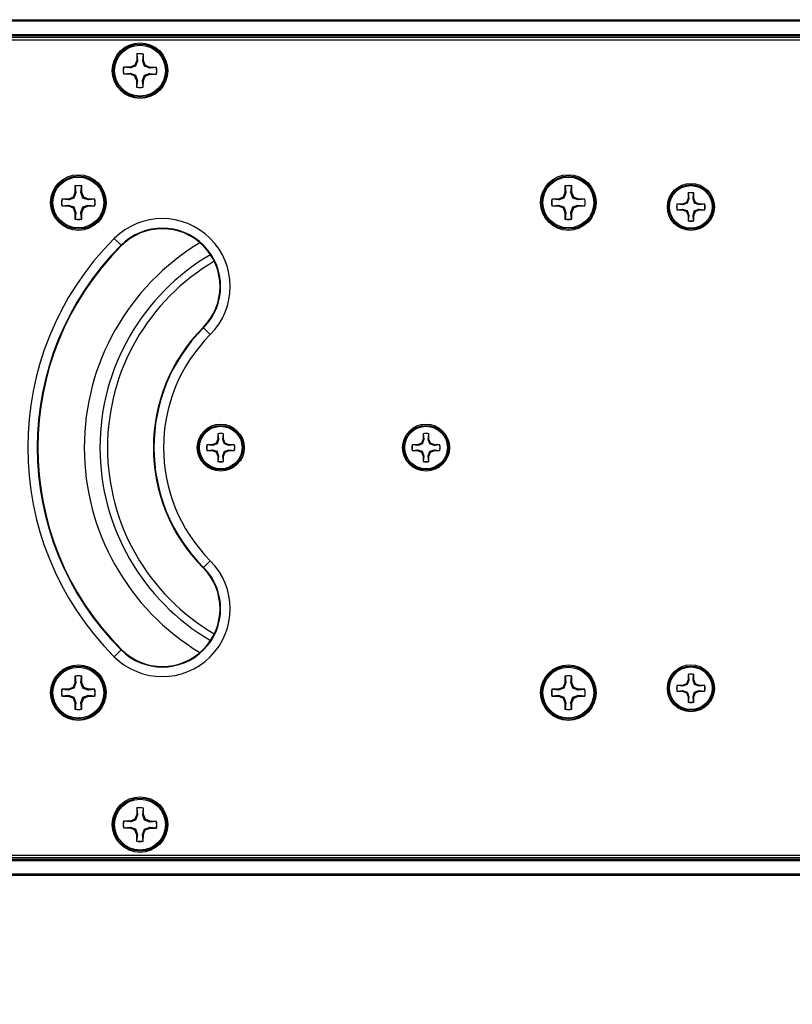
# Paper-space layout 'P3m-LR' of a CAD drawing. Header units: inches. Extents: x 0.3 to 33.8, y 0.2 to 21.7.
# Tile 7 of 57: x 5.325 to 5.799, y 9.239 to 9.843. Entities that reach past the tile are written whole.
import ezdxf

# ---------------------------------------------------------------- set-up
doc = ezdxf.new("R2010")
doc.units = ezdxf.units.IN
doc.header["$MEASUREMENT"] = 0
doc.layers.add('BORDERS', color=7, linetype='Continuous')
doc.styles.add('SLDTEXTSTYLE0', font='TXT', dxfattribs={"width": 0.75})
doc.dimstyles.new('SLDDIMSTYLE0', dxfattribs={"dimtxt": 0.137795, "dimasz": 0.14, "dimexe": 0, "dimexo": 0.0625, "dimgap": 0.034449, "dimtad": 1, "dimdec": 3, "dimlfac": 10, "dimrnd": 1e-09, "dimzin": 4, "dimdsep": 46, "dimtxsty": 'SLDTEXTSTYLE0', "dimblk1": 'CLOSED', "dimblk2": 'CLOSED', "dimsah": 1, "dimcen": 0.09, "dimadec": 0, "dimazin": 1, "dimtfac": 1, "dimtdec": 3, "dimtofl": 0, "dimtmove": 0, "dimatfit": 3, "dimldrblk": 'CLOSED', "dimfxl": 0, "dimfrac": 2, "dimtolj": 1, "dimtzin": 12, "dimarcsym": 0})

# ---------------------------------------------------------------- blocks, each defined once
blk = doc.blocks.new('_Closed')
at = {"color": 0, "linetype": 'ByBlock', "lineweight": -2}
for p, q in [((-1, 0.166667), (0, 0)), ((-1, 0.166667), (-1, -0.166667)), ((0, 0), (-1, -0.166667)), ((0, 0), (-1, 0))]:
    blk.add_line(p, q, dxfattribs=at)
blk = doc.blocks.new('_D_18')
at = {"layer": 'BORDERS'}
for p, q in [((5.97637, 9.29118), (5.97637, 8.63506)), ((4.36137, 9.28805), (4.36137, 8.63506)), ((5.01333, 9.09935), (4.97134, 9.09935)), ((4.97134, 9.09935), (4.97134, 8.8806)), ((5.31877, 9.09935), (5.36076, 9.09935)), ((5.36076, 9.09935), (5.36076, 8.8806)), ((4.97134, 8.8806), (5.01333, 8.8806)), ((5.36076, 8.8806), (5.31877, 8.8806)), ((4.36137, 8.67443), (5.97637, 8.67443))]:
    blk.add_line(p, q, dxfattribs=at)
at = {"layer": 'BORDERS', "xscale": 0.14, "yscale": 0.14, "rotation": 180.0000000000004}
blk.add_blockref('_Closed', (4.36137, 8.67443, 0.19404), dxfattribs=at)
at = {"layer": 'BORDERS', "xscale": 0.14, "yscale": 0.14}
blk.add_blockref('_Closed', (5.97637, 8.67443, 0.19404), dxfattribs=at)
at = {"layer": 'BORDERS', "char_height": 0.137795, "attachment_point": 1, "style": 'SLDTEXTSTYLE0'}
for s, insert in [('410', (5.01333, 9.05823)), ('16.150', (4.88606, 8.85206))]:
    blk.add_mtext(s, dxfattribs=dict(at, insert=insert))

psp = doc.layouts.new('P3m-LR')

# ---------------------------------------------------------------- linework, layer by layer
at = {"color": 7, "linetype": 'Continuous', "lineweight": 25}
for p, q in [((4.37137, 9.84305), (13.95137, 9.84305)), ((13.95137, 9.84205), (4.37137, 9.84205)), ((4.37137, 9.83405), (13.95137, 9.83405)), ((13.95137, 9.83305), (4.37137, 9.83305)), ((13.95137, 9.83205), (4.37137, 9.83205)), ((5.96994, 9.83055), (4.3778, 9.83055)), ((5.39688, 9.82201), (5.39684, 9.81795)), ((5.39696, 9.82186), (5.39688, 9.82201)), ((5.39696, 9.82186), (5.39732, 9.81785)), ((5.40052, 9.81782), (5.40096, 9.82183)), ((5.40096, 9.82183), (5.40104, 9.82197)), ((5.401, 9.81791), (5.40104, 9.82197)), ((5.39563, 9.81509), (5.39275, 9.81393)), ((5.39684, 9.81795), (5.39563, 9.81509)), ((5.39618, 9.81454), (5.39563, 9.81509)), ((5.39732, 9.81785), (5.39618, 9.81454)), ((5.39732, 9.81785), (5.39684, 9.81795)), ((5.40052, 9.81782), (5.401, 9.81791)), ((5.40217, 9.81504), (5.401, 9.81791)), ((5.40161, 9.81449), (5.40217, 9.81504)), ((5.40502, 9.81382), (5.40217, 9.81504)), ((5.3888, 9.80988), (5.38866, 9.80981)), ((5.38866, 9.80981), (5.39272, 9.80977)), ((5.39275, 9.81393), (5.3887, 9.81397)), ((5.38884, 9.81389), (5.3887, 9.81397)), ((5.3888, 9.80988), (5.39282, 9.81025)), ((5.39284, 9.81345), (5.38884, 9.81389)), ((5.39282, 9.81025), (5.39272, 9.80977)), ((5.39272, 9.80977), (5.39557, 9.80856)), ((5.39284, 9.81345), (5.39275, 9.81393)), ((5.39282, 9.81025), (5.39613, 9.80911)), ((5.39613, 9.80911), (5.39557, 9.80856)), ((5.40042, 9.80574), (5.40156, 9.80906)), ((5.40156, 9.80906), (5.40211, 9.8085)), ((5.40492, 9.81335), (5.40161, 9.81449)), ((5.40211, 9.8085), (5.40499, 9.80966)), ((5.4049, 9.81014), (5.40499, 9.80966)), ((5.4049, 9.81014), (5.4089, 9.80971)), ((5.40492, 9.81335), (5.40502, 9.81382)), ((5.40894, 9.81371), (5.40492, 9.81335)), ((5.40499, 9.80966), (5.40904, 9.80963)), ((5.40908, 9.81379), (5.40502, 9.81382)), ((5.4089, 9.80971), (5.40904, 9.80963)), ((5.40894, 9.81371), (5.40908, 9.81379)), ((5.39557, 9.80856), (5.39674, 9.80568)), ((5.39674, 9.80568), (5.3967, 9.80163)), ((5.39722, 9.80577), (5.39674, 9.80568)), ((5.39722, 9.80577), (5.39678, 9.80177)), ((5.40078, 9.80173), (5.40042, 9.80574)), ((5.40042, 9.80574), (5.4009, 9.80564)), ((5.40086, 9.80159), (5.4009, 9.80564)), ((5.4009, 9.80564), (5.40211, 9.8085)), ((5.39678, 9.80177), (5.3967, 9.80163)), ((5.40078, 9.80173), (5.40086, 9.80159)), ((5.35896, 9.73701), (5.35777, 9.73415)), ((5.35944, 9.73692), (5.35832, 9.73359)), ((5.35896, 9.74107), (5.35896, 9.73701)), ((5.35904, 9.74093), (5.35896, 9.74107)), ((5.35944, 9.73692), (5.35896, 9.73701)), ((5.35904, 9.74093), (5.35944, 9.73692)), ((5.36264, 9.73692), (5.36304, 9.74093)), ((5.36264, 9.73692), (5.36312, 9.73701)), ((5.36304, 9.74093), (5.36312, 9.74107)), ((5.36312, 9.73701), (5.36312, 9.74107)), ((5.36431, 9.73415), (5.36312, 9.73701)), ((5.65962, 9.73701), (5.65843, 9.73415)), ((5.6601, 9.73692), (5.65898, 9.73359)), ((5.65962, 9.74107), (5.65962, 9.73701)), ((5.6597, 9.74093), (5.65962, 9.74107)), ((5.6601, 9.73692), (5.65962, 9.73701)), ((5.6597, 9.74093), (5.6601, 9.73692)), ((5.6633, 9.73692), (5.6637, 9.74093)), ((5.6633, 9.73692), (5.66378, 9.73701)), ((5.6637, 9.74093), (5.66378, 9.74107)), ((5.66378, 9.73701), (5.66378, 9.74107)), ((5.66497, 9.73415), (5.66378, 9.73701)), ((5.73512, 9.73674), (5.73512, 9.73334)), ((5.73518, 9.73662), (5.73512, 9.73674)), ((5.73518, 9.73662), (5.73552, 9.73326)), ((5.73821, 9.73326), (5.73854, 9.73662)), ((5.73854, 9.73662), (5.73861, 9.73674)), ((5.73861, 9.73334), (5.73861, 9.73674)), ((5.35491, 9.73296), (5.35085, 9.73296)), ((5.35099, 9.73288), (5.35085, 9.73296)), ((5.355, 9.73248), (5.35099, 9.73288)), ((5.35777, 9.73415), (5.35491, 9.73296)), ((5.355, 9.73248), (5.35491, 9.73296)), ((5.35832, 9.73359), (5.35777, 9.73415)), ((5.36376, 9.73359), (5.36431, 9.73415)), ((5.36708, 9.73248), (5.36376, 9.73359)), ((5.36718, 9.73296), (5.36431, 9.73415)), ((5.36708, 9.73248), (5.36718, 9.73296)), ((5.37109, 9.73288), (5.36708, 9.73248)), ((5.37123, 9.73296), (5.36718, 9.73296)), ((5.37109, 9.73288), (5.37123, 9.73296)), ((5.65556, 9.73296), (5.65151, 9.73296)), ((5.65165, 9.73288), (5.65151, 9.73296)), ((5.65566, 9.73248), (5.65165, 9.73288)), ((5.65843, 9.73415), (5.65556, 9.73296)), ((5.65566, 9.73248), (5.65556, 9.73296)), ((5.65898, 9.73359), (5.65843, 9.73415)), ((5.66442, 9.73359), (5.66497, 9.73415)), ((5.66774, 9.73248), (5.66442, 9.73359)), ((5.66783, 9.73296), (5.66497, 9.73415)), ((5.66774, 9.73248), (5.66783, 9.73296)), ((5.67175, 9.73288), (5.66774, 9.73248)), ((5.67189, 9.73296), (5.66783, 9.73296)), ((5.67175, 9.73288), (5.67189, 9.73296)), ((5.73412, 9.73093), (5.73171, 9.72993)), ((5.73512, 9.73334), (5.73412, 9.73093)), ((5.73458, 9.73047), (5.73412, 9.73093)), ((5.73552, 9.73326), (5.73458, 9.73047)), ((5.73552, 9.73326), (5.73512, 9.73334)), ((5.73821, 9.73326), (5.73861, 9.73334)), ((5.73961, 9.73093), (5.73861, 9.73334)), ((5.73914, 9.73047), (5.73961, 9.73093)), ((5.74193, 9.72953), (5.73914, 9.73047)), ((5.74201, 9.72993), (5.73961, 9.73093)), ((5.35099, 9.72887), (5.35085, 9.7288)), ((5.35085, 9.7288), (5.35491, 9.7288)), ((5.35099, 9.72887), (5.355, 9.72928)), ((5.355, 9.72928), (5.35491, 9.7288)), ((5.35491, 9.7288), (5.35777, 9.72761)), ((5.355, 9.72928), (5.35832, 9.72816)), ((5.35832, 9.72816), (5.35777, 9.72761)), ((5.35777, 9.72761), (5.35896, 9.72474)), ((5.35944, 9.72484), (5.35896, 9.72474)), ((5.35896, 9.72474), (5.35896, 9.72069)), ((5.35944, 9.72484), (5.35904, 9.72083)), ((5.36264, 9.72484), (5.36376, 9.72816)), ((5.36304, 9.72083), (5.36264, 9.72484)), ((5.36264, 9.72484), (5.36312, 9.72474)), ((5.36312, 9.72474), (5.36431, 9.72761)), ((5.36312, 9.72069), (5.36312, 9.72474)), ((5.36376, 9.72816), (5.36431, 9.72761)), ((5.36431, 9.72761), (5.36718, 9.7288)), ((5.36708, 9.72928), (5.37109, 9.72887)), ((5.36708, 9.72928), (5.36718, 9.7288)), ((5.36718, 9.7288), (5.37123, 9.7288)), ((5.37109, 9.72887), (5.37123, 9.7288)), ((5.65165, 9.72887), (5.65151, 9.7288)), ((5.65151, 9.7288), (5.65556, 9.7288)), ((5.65165, 9.72887), (5.65566, 9.72928)), ((5.65566, 9.72928), (5.65556, 9.7288)), ((5.65556, 9.7288), (5.65843, 9.72761)), ((5.65566, 9.72928), (5.65898, 9.72816)), ((5.65898, 9.72816), (5.65843, 9.72761)), ((5.65843, 9.72761), (5.65962, 9.72474)), ((5.6601, 9.72484), (5.65962, 9.72474)), ((5.65962, 9.72474), (5.65962, 9.72069)), ((5.6601, 9.72484), (5.6597, 9.72083)), ((5.6633, 9.72484), (5.66442, 9.72816)), ((5.6637, 9.72083), (5.6633, 9.72484)), ((5.6633, 9.72484), (5.66378, 9.72474)), ((5.66378, 9.72474), (5.66497, 9.72761)), ((5.66378, 9.72069), (5.66378, 9.72474)), ((5.66442, 9.72816), (5.66497, 9.72761)), ((5.66497, 9.72761), (5.66783, 9.7288)), ((5.66774, 9.72928), (5.67175, 9.72887)), ((5.66774, 9.72928), (5.66783, 9.7288)), ((5.66783, 9.7288), (5.67189, 9.7288)), ((5.67175, 9.72887), (5.67189, 9.7288)), ((5.73171, 9.72993), (5.72831, 9.72993)), ((5.72842, 9.72987), (5.72831, 9.72993)), ((5.72842, 9.7265), (5.72831, 9.72644)), ((5.72831, 9.72644), (5.73171, 9.72644)), ((5.73179, 9.72953), (5.72842, 9.72987)), ((5.72842, 9.7265), (5.73179, 9.72684)), ((5.73179, 9.72953), (5.73171, 9.72993)), ((5.73179, 9.72684), (5.73171, 9.72644)), ((5.73171, 9.72644), (5.73412, 9.72544)), ((5.73179, 9.72684), (5.73458, 9.72591)), ((5.73458, 9.72591), (5.73412, 9.72544)), ((5.73412, 9.72544), (5.73512, 9.72303)), ((5.73821, 9.72311), (5.73914, 9.72591)), ((5.73861, 9.72303), (5.73961, 9.72544)), ((5.73914, 9.72591), (5.73961, 9.72544)), ((5.73961, 9.72544), (5.74201, 9.72644)), ((5.74193, 9.72953), (5.74201, 9.72993)), ((5.7453, 9.72987), (5.74193, 9.72953)), ((5.74193, 9.72684), (5.7453, 9.7265)), ((5.74193, 9.72684), (5.74201, 9.72644)), ((5.74542, 9.72993), (5.74201, 9.72993)), ((5.74201, 9.72644), (5.74542, 9.72644)), ((5.7453, 9.72987), (5.74542, 9.72993)), ((5.7453, 9.7265), (5.74542, 9.72644)), ((5.35904, 9.72083), (5.35896, 9.72069)), ((5.36304, 9.72083), (5.36312, 9.72069)), ((5.6597, 9.72083), (5.65962, 9.72069)), ((5.6637, 9.72083), (5.66378, 9.72069)), ((5.73552, 9.72311), (5.73512, 9.72303)), ((5.73512, 9.72303), (5.73512, 9.71963)), ((5.73518, 9.71975), (5.73512, 9.71963)), ((5.73552, 9.72311), (5.73518, 9.71975)), ((5.73854, 9.71975), (5.73821, 9.72311)), ((5.73821, 9.72311), (5.73861, 9.72303)), ((5.73854, 9.71975), (5.73861, 9.71963)), ((5.73861, 9.71963), (5.73861, 9.72303)), ((5.38724, 9.70468), (5.38308, 9.70884)), ((5.38749, 9.70443), (5.38724, 9.70468)), ((5.4376, 9.65432), (5.43784, 9.65407)), ((5.442, 9.64991), (5.43784, 9.65407)), ((5.44663, 9.5857), (5.44563, 9.58329)), ((5.44703, 9.58562), (5.4461, 9.58283)), ((5.44663, 9.5891), (5.44663, 9.5857)), ((5.4467, 9.58899), (5.44663, 9.5891)), ((5.44703, 9.58562), (5.44663, 9.5857)), ((5.4467, 9.58899), (5.44703, 9.58562)), ((5.44972, 9.58562), (5.45006, 9.58899)), ((5.44972, 9.58562), (5.45012, 9.5857)), ((5.45006, 9.58899), (5.45012, 9.5891)), ((5.45012, 9.5857), (5.45012, 9.5891)), ((5.45112, 9.58329), (5.45012, 9.5857)), ((5.57262, 9.5857), (5.57162, 9.58329)), ((5.57302, 9.58562), (5.57208, 9.58283)), ((5.57262, 9.5891), (5.57262, 9.5857)), ((5.57268, 9.58899), (5.57262, 9.5891)), ((5.57302, 9.58562), (5.57262, 9.5857)), ((5.57268, 9.58899), (5.57302, 9.58562)), ((5.57571, 9.58562), (5.57604, 9.58899)), ((5.57571, 9.58562), (5.57611, 9.5857)), ((5.57604, 9.58899), (5.57611, 9.5891)), ((5.57611, 9.5857), (5.57611, 9.5891)), ((5.57711, 9.58329), (5.57611, 9.5857)), ((5.44323, 9.58229), (5.43982, 9.58229)), ((5.43994, 9.58223), (5.43982, 9.58229)), ((5.44331, 9.58189), (5.43994, 9.58223)), ((5.44563, 9.58329), (5.44323, 9.58229)), ((5.44331, 9.58189), (5.44323, 9.58229)), ((5.4461, 9.58283), (5.44563, 9.58329)), ((5.45066, 9.58283), (5.45112, 9.58329)), ((5.45345, 9.58189), (5.45066, 9.58283)), ((5.45353, 9.58229), (5.45112, 9.58329)), ((5.45345, 9.58189), (5.45353, 9.58229)), ((5.45682, 9.58223), (5.45345, 9.58189)), ((5.45693, 9.58229), (5.45353, 9.58229)), ((5.45682, 9.58223), (5.45693, 9.58229)), ((5.56921, 9.58229), (5.56581, 9.58229)), ((5.56592, 9.58223), (5.56581, 9.58229)), ((5.56929, 9.58189), (5.56592, 9.58223)), ((5.57162, 9.58329), (5.56921, 9.58229)), ((5.56929, 9.58189), (5.56921, 9.58229)), ((5.57208, 9.58283), (5.57162, 9.58329)), ((5.57664, 9.58283), (5.57711, 9.58329)), ((5.57943, 9.58189), (5.57664, 9.58283)), ((5.57951, 9.58229), (5.57711, 9.58329)), ((5.57943, 9.58189), (5.57951, 9.58229)), ((5.5828, 9.58223), (5.57943, 9.58189)), ((5.58292, 9.58229), (5.57951, 9.58229)), ((5.5828, 9.58223), (5.58292, 9.58229)), ((5.43994, 9.57887), (5.43982, 9.5788)), ((5.43982, 9.5788), (5.44323, 9.5788)), ((5.43994, 9.57887), (5.44331, 9.5792)), ((5.44331, 9.5792), (5.44323, 9.5788)), ((5.44323, 9.5788), (5.44563, 9.5778)), ((5.44331, 9.5792), (5.4461, 9.57827)), ((5.4461, 9.57827), (5.44563, 9.5778)), ((5.44563, 9.5778), (5.44663, 9.5754)), ((5.44703, 9.57548), (5.44663, 9.5754)), ((5.44663, 9.5754), (5.44663, 9.57199)), ((5.44703, 9.57548), (5.4467, 9.57211)), ((5.44972, 9.57548), (5.45066, 9.57827)), ((5.45006, 9.57211), (5.44972, 9.57548)), ((5.44972, 9.57548), (5.45012, 9.5754)), ((5.45012, 9.5754), (5.45112, 9.5778)), ((5.45012, 9.57199), (5.45012, 9.5754)), ((5.45066, 9.57827), (5.45112, 9.5778)), ((5.45112, 9.5778), (5.45353, 9.5788)), ((5.45345, 9.5792), (5.45682, 9.57887)), ((5.45345, 9.5792), (5.45353, 9.5788)), ((5.45353, 9.5788), (5.45693, 9.5788)), ((5.45682, 9.57887), (5.45693, 9.5788)), ((5.56592, 9.57887), (5.56581, 9.5788)), ((5.56581, 9.5788), (5.56921, 9.5788)), ((5.56592, 9.57887), (5.56929, 9.5792)), ((5.56929, 9.5792), (5.56921, 9.5788)), ((5.56921, 9.5788), (5.57162, 9.5778)), ((5.56929, 9.5792), (5.57208, 9.57827)), ((5.57208, 9.57827), (5.57162, 9.5778)), ((5.57162, 9.5778), (5.57262, 9.5754)), ((5.57302, 9.57548), (5.57262, 9.5754)), ((5.57262, 9.5754), (5.57262, 9.57199)), ((5.57302, 9.57548), (5.57268, 9.57211)), ((5.57571, 9.57548), (5.57664, 9.57827)), ((5.57604, 9.57211), (5.57571, 9.57548)), ((5.57571, 9.57548), (5.57611, 9.5754)), ((5.57611, 9.5754), (5.57711, 9.5778)), ((5.57611, 9.57199), (5.57611, 9.5754)), ((5.57664, 9.57827), (5.57711, 9.5778)), ((5.57711, 9.5778), (5.57951, 9.5788)), ((5.57943, 9.5792), (5.5828, 9.57887)), ((5.57943, 9.5792), (5.57951, 9.5788)), ((5.57951, 9.5788), (5.58292, 9.5788)), ((5.5828, 9.57887), (5.58292, 9.5788)), ((5.4467, 9.57211), (5.44663, 9.57199)), ((5.45006, 9.57211), (5.45012, 9.57199)), ((5.57268, 9.57211), (5.57262, 9.57199)), ((5.57604, 9.57211), (5.57611, 9.57199)), ((5.4376, 9.50677), (5.43784, 9.50702)), ((5.442, 9.51118), (5.43784, 9.50702)), ((5.38724, 9.45642), (5.38308, 9.45226)), ((5.38749, 9.45667), (5.38724, 9.45642)), ((5.35896, 9.44041), (5.35896, 9.43635)), ((5.35904, 9.44027), (5.35896, 9.44041)), ((5.36304, 9.44027), (5.36312, 9.44041)), ((5.36312, 9.43635), (5.36312, 9.44041)), ((5.65962, 9.44041), (5.65962, 9.43635)), ((5.6597, 9.44027), (5.65962, 9.44041)), ((5.6637, 9.44027), (5.66378, 9.44041)), ((5.66378, 9.43635), (5.66378, 9.44041)), ((5.73512, 9.44147), (5.73512, 9.43806)), ((5.73518, 9.44135), (5.73512, 9.44147)), ((5.73518, 9.44135), (5.73552, 9.43798)), ((5.73821, 9.43798), (5.73854, 9.44135)), ((5.73854, 9.44135), (5.73861, 9.44147)), ((5.73861, 9.43806), (5.73861, 9.44147)), ((5.35896, 9.43635), (5.35777, 9.43349)), ((5.35944, 9.43626), (5.35832, 9.43293)), ((5.35944, 9.43626), (5.35896, 9.43635)), ((5.35904, 9.44027), (5.35944, 9.43626)), ((5.36264, 9.43626), (5.36304, 9.44027)), ((5.36264, 9.43626), (5.36312, 9.43635)), ((5.36431, 9.43349), (5.36312, 9.43635)), ((5.65962, 9.43635), (5.65843, 9.43349)), ((5.6601, 9.43626), (5.65898, 9.43293)), ((5.6601, 9.43626), (5.65962, 9.43635)), ((5.6597, 9.44027), (5.6601, 9.43626)), ((5.6633, 9.43626), (5.6637, 9.44027)), ((5.6633, 9.43626), (5.66378, 9.43635)), ((5.66497, 9.43349), (5.66378, 9.43635)), ((5.73171, 9.43466), (5.72831, 9.43466)), ((5.72842, 9.43459), (5.72831, 9.43466)), ((5.73179, 9.43425), (5.72842, 9.43459)), ((5.73412, 9.43565), (5.73171, 9.43466)), ((5.73179, 9.43425), (5.73171, 9.43466)), ((5.73512, 9.43806), (5.73412, 9.43565)), ((5.73458, 9.43519), (5.73412, 9.43565)), ((5.73552, 9.43798), (5.73458, 9.43519)), ((5.73552, 9.43798), (5.73512, 9.43806)), ((5.73821, 9.43798), (5.73861, 9.43806)), ((5.73961, 9.43565), (5.73861, 9.43806)), ((5.73914, 9.43519), (5.73961, 9.43565)), ((5.74193, 9.43425), (5.73914, 9.43519)), ((5.74201, 9.43466), (5.73961, 9.43565)), ((5.74193, 9.43425), (5.74201, 9.43466)), ((5.7453, 9.43459), (5.74193, 9.43425)), ((5.74542, 9.43466), (5.74201, 9.43466)), ((5.7453, 9.43459), (5.74542, 9.43466)), ((5.35491, 9.4323), (5.35085, 9.4323)), ((5.35099, 9.43222), (5.35085, 9.4323)), ((5.355, 9.43182), (5.35099, 9.43222)), ((5.35099, 9.42821), (5.355, 9.42862)), ((5.35777, 9.43349), (5.35491, 9.4323)), ((5.355, 9.43182), (5.35491, 9.4323)), ((5.355, 9.42862), (5.35491, 9.42814)), ((5.355, 9.42862), (5.35832, 9.4275)), ((5.35832, 9.43293), (5.35777, 9.43349)), ((5.36376, 9.43293), (5.36431, 9.43349)), ((5.36708, 9.43182), (5.36376, 9.43293)), ((5.36718, 9.4323), (5.36431, 9.43349)), ((5.36708, 9.43182), (5.36718, 9.4323)), ((5.37109, 9.43222), (5.36708, 9.43182)), ((5.36708, 9.42862), (5.37109, 9.42821)), ((5.36708, 9.42862), (5.36718, 9.42814)), ((5.37123, 9.4323), (5.36718, 9.4323)), ((5.37109, 9.43222), (5.37123, 9.4323)), ((5.65556, 9.4323), (5.65151, 9.4323)), ((5.65165, 9.43222), (5.65151, 9.4323)), ((5.65566, 9.43182), (5.65165, 9.43222)), ((5.65165, 9.42821), (5.65566, 9.42862)), ((5.65843, 9.43349), (5.65556, 9.4323)), ((5.65566, 9.43182), (5.65556, 9.4323)), ((5.65566, 9.42862), (5.65556, 9.42814)), ((5.65566, 9.42862), (5.65898, 9.4275)), ((5.65898, 9.43293), (5.65843, 9.43349)), ((5.66442, 9.43293), (5.66497, 9.43349)), ((5.66774, 9.43182), (5.66442, 9.43293)), ((5.66783, 9.4323), (5.66497, 9.43349)), ((5.66774, 9.43182), (5.66783, 9.4323)), ((5.67175, 9.43222), (5.66774, 9.43182)), ((5.66774, 9.42862), (5.67175, 9.42821)), ((5.66774, 9.42862), (5.66783, 9.42814)), ((5.67189, 9.4323), (5.66783, 9.4323)), ((5.67175, 9.43222), (5.67189, 9.4323)), ((5.72842, 9.43123), (5.72831, 9.43116)), ((5.72831, 9.43116), (5.73171, 9.43116)), ((5.72842, 9.43123), (5.73179, 9.43157)), ((5.73179, 9.43157), (5.73171, 9.43116)), ((5.73171, 9.43116), (5.73412, 9.43017)), ((5.73179, 9.43157), (5.73458, 9.43063)), ((5.73458, 9.43063), (5.73412, 9.43017)), ((5.73412, 9.43017), (5.73512, 9.42776)), ((5.73821, 9.42784), (5.73914, 9.43063)), ((5.73861, 9.42776), (5.73961, 9.43017)), ((5.73914, 9.43063), (5.73961, 9.43017)), ((5.73961, 9.43017), (5.74201, 9.43116)), ((5.74193, 9.43157), (5.7453, 9.43123)), ((5.74193, 9.43157), (5.74201, 9.43116)), ((5.74201, 9.43116), (5.74542, 9.43116)), ((5.7453, 9.43123), (5.74542, 9.43116)), ((5.35099, 9.42821), (5.35085, 9.42814)), ((5.35085, 9.42814), (5.35491, 9.42814)), ((5.35491, 9.42814), (5.35777, 9.42695)), ((5.35832, 9.4275), (5.35777, 9.42695)), ((5.35777, 9.42695), (5.35896, 9.42408)), ((5.35944, 9.42418), (5.35896, 9.42408)), ((5.35896, 9.42408), (5.35896, 9.42003)), ((5.35944, 9.42418), (5.35904, 9.42017)), ((5.36264, 9.42418), (5.36376, 9.4275)), ((5.36304, 9.42017), (5.36264, 9.42418)), ((5.36264, 9.42418), (5.36312, 9.42408)), ((5.36312, 9.42408), (5.36431, 9.42695)), ((5.36312, 9.42003), (5.36312, 9.42408)), ((5.36376, 9.4275), (5.36431, 9.42695)), ((5.36431, 9.42695), (5.36718, 9.42814)), ((5.36718, 9.42814), (5.37123, 9.42814)), ((5.37109, 9.42821), (5.37123, 9.42814)), ((5.65165, 9.42821), (5.65151, 9.42814)), ((5.65151, 9.42814), (5.65556, 9.42814)), ((5.65556, 9.42814), (5.65843, 9.42695)), ((5.65898, 9.4275), (5.65843, 9.42695)), ((5.65843, 9.42695), (5.65962, 9.42408)), ((5.6601, 9.42418), (5.65962, 9.42408)), ((5.65962, 9.42408), (5.65962, 9.42003)), ((5.6601, 9.42418), (5.6597, 9.42017)), ((5.6633, 9.42418), (5.66442, 9.4275)), ((5.6637, 9.42017), (5.6633, 9.42418)), ((5.6633, 9.42418), (5.66378, 9.42408)), ((5.66378, 9.42408), (5.66497, 9.42695)), ((5.66378, 9.42003), (5.66378, 9.42408)), ((5.66442, 9.4275), (5.66497, 9.42695)), ((5.66497, 9.42695), (5.66783, 9.42814)), ((5.66783, 9.42814), (5.67189, 9.42814)), ((5.67175, 9.42821), (5.67189, 9.42814)), ((5.73552, 9.42784), (5.73512, 9.42776)), ((5.73512, 9.42776), (5.73512, 9.42435)), ((5.73518, 9.42447), (5.73512, 9.42435)), ((5.73552, 9.42784), (5.73518, 9.42447)), ((5.73854, 9.42447), (5.73821, 9.42784)), ((5.73821, 9.42784), (5.73861, 9.42776)), ((5.73854, 9.42447), (5.73861, 9.42435)), ((5.73861, 9.42435), (5.73861, 9.42776)), ((5.35904, 9.42017), (5.35896, 9.42003)), ((5.36304, 9.42017), (5.36312, 9.42003)), ((5.6597, 9.42017), (5.65962, 9.42003)), ((5.6637, 9.42017), (5.66378, 9.42003)), ((5.39688, 9.35951), (5.39684, 9.35545)), ((5.39696, 9.35936), (5.39688, 9.35951)), ((5.39696, 9.35936), (5.39732, 9.35535)), ((5.40052, 9.35532), (5.40096, 9.35933)), ((5.40096, 9.35933), (5.40104, 9.35947)), ((5.401, 9.35541), (5.40104, 9.35947)), ((5.39275, 9.35143), (5.3887, 9.35147)), ((5.38884, 9.35139), (5.3887, 9.35147)), ((5.39284, 9.35095), (5.38884, 9.35139)), ((5.39563, 9.35259), (5.39275, 9.35143)), ((5.39284, 9.35095), (5.39275, 9.35143)), ((5.39684, 9.35545), (5.39563, 9.35259)), ((5.39618, 9.35204), (5.39563, 9.35259)), ((5.39732, 9.35535), (5.39618, 9.35204)), ((5.39732, 9.35535), (5.39684, 9.35545)), ((5.40052, 9.35532), (5.401, 9.35541)), ((5.40217, 9.35254), (5.401, 9.35541)), ((5.40161, 9.35199), (5.40217, 9.35254)), ((5.40492, 9.35085), (5.40161, 9.35199)), ((5.40502, 9.35132), (5.40217, 9.35254)), ((5.40492, 9.35085), (5.40502, 9.35132)), ((5.40894, 9.35121), (5.40492, 9.35085)), ((5.40908, 9.35129), (5.40502, 9.35132)), ((5.40894, 9.35121), (5.40908, 9.35129)), ((5.3888, 9.34738), (5.38866, 9.34731)), ((5.38866, 9.34731), (5.39272, 9.34727)), ((5.3888, 9.34738), (5.39282, 9.34775)), ((5.39282, 9.34775), (5.39272, 9.34727)), ((5.39272, 9.34727), (5.39557, 9.34606)), ((5.39282, 9.34775), (5.39613, 9.34661)), ((5.39613, 9.34661), (5.39557, 9.34606)), ((5.39557, 9.34606), (5.39674, 9.34318)), ((5.40042, 9.34324), (5.40156, 9.34656)), ((5.4009, 9.34314), (5.40211, 9.346)), ((5.40156, 9.34656), (5.40211, 9.346)), ((5.40211, 9.346), (5.40499, 9.34716)), ((5.4049, 9.34764), (5.40499, 9.34716)), ((5.4049, 9.34764), (5.4089, 9.34721)), ((5.40499, 9.34716), (5.40904, 9.34713)), ((5.4089, 9.34721), (5.40904, 9.34713)), ((5.39674, 9.34318), (5.3967, 9.33913)), ((5.39678, 9.33927), (5.3967, 9.33913)), ((5.39722, 9.34327), (5.39674, 9.34318)), ((5.39722, 9.34327), (5.39678, 9.33927)), ((5.40078, 9.33923), (5.40042, 9.34324)), ((5.40042, 9.34324), (5.4009, 9.34314)), ((5.40078, 9.33923), (5.40086, 9.33909)), ((5.40086, 9.33909), (5.4009, 9.34314)), ((4.37137, 9.32905), (13.95137, 9.32905)), ((4.37137, 9.32805), (13.95137, 9.32805)), ((13.95137, 9.32705), (4.37137, 9.32705)), ((4.3778, 9.33055), (5.96994, 9.33055)), ((4.37137, 9.31905), (13.95137, 9.31905)), ((13.95137, 9.31805), (4.37137, 9.31805))]:
    psp.add_line(p, q, dxfattribs=at)
for centre, radius in [((5.39887, 9.8118), 0.01705), ((5.39887, 9.8118), 0.01631), ((5.39887, 9.8118), 0.0156), ((5.36104, 9.73088), 0.01705), ((5.36104, 9.73088), 0.01631), ((5.36104, 9.73088), 0.0156), ((5.6617, 9.73088), 0.01705), ((5.6617, 9.73088), 0.01631), ((5.6617, 9.73088), 0.0156), ((5.73686, 9.72819), 0.0144), ((5.73686, 9.72819), 0.01366), ((5.73686, 9.72819), 0.0131), ((5.44838, 9.58055), 0.0144), ((5.44838, 9.58055), 0.01366), ((5.44838, 9.58055), 0.0131), ((5.57436, 9.58055), 0.0144), ((5.57436, 9.58055), 0.01366), ((5.57436, 9.58055), 0.0131), ((5.36104, 9.43022), 0.01705), ((5.36104, 9.43022), 0.01631), ((5.6617, 9.43022), 0.01705), ((5.6617, 9.43022), 0.01631), ((5.73686, 9.43291), 0.0144), ((5.73686, 9.43291), 0.01366), ((5.36104, 9.43022), 0.0156), ((5.6617, 9.43022), 0.0156), ((5.73686, 9.43291), 0.0131), ((5.39887, 9.3493), 0.01705), ((5.39887, 9.3493), 0.01631), ((5.39887, 9.3493), 0.0156)]:
    psp.add_circle(centre, radius, dxfattribs=at)
for centre, radius, start, end in [((5.39887, 9.8118), 0.0104, 77.95303, 101.02695), ((5.39887, 9.8118), 0.01025, 78.21384, 100.76614), ((5.39887, 9.8118), 0.0104, 167.95303, 191.02695), ((5.39887, 9.8118), 0.01025, 168.21384, 190.76614), ((5.39887, 9.8118), 0.01025, 348.21384, 10.76614), ((5.39887, 9.8118), 0.0104, 347.95303, 11.02695), ((5.39887, 9.8118), 0.0104, 257.95303, 281.02695), ((5.39887, 9.8118), 0.01025, 258.21384, 280.76614), ((5.36104, 9.73088), 0.0104, 78.46304, 101.53696), ((5.36104, 9.73088), 0.01025, 78.72385, 101.27615), ((5.6617, 9.73088), 0.0104, 78.46304, 101.53696), ((5.6617, 9.73088), 0.01025, 78.72385, 101.27615), ((5.73686, 9.72819), 0.00873, 78.46304, 101.53696), ((5.73686, 9.72819), 0.0086, 78.72385, 101.27615), ((5.36104, 9.73088), 0.0104, 168.46304, 191.53696), ((5.36104, 9.73088), 0.01025, 168.72385, 191.27615), ((5.36104, 9.73088), 0.01025, 348.72385, 11.27615), ((5.36104, 9.73088), 0.0104, 348.46304, 11.53696), ((5.6617, 9.73088), 0.0104, 168.46304, 191.53696), ((5.6617, 9.73088), 0.01025, 168.72385, 191.27615), ((5.6617, 9.73088), 0.01025, 348.72385, 11.27615), ((5.6617, 9.73088), 0.0104, 348.46304, 11.53696), ((5.73686, 9.72819), 0.00873, 168.46304, 191.53696), ((5.73686, 9.72819), 0.0086, 168.72385, 191.27615), ((5.73686, 9.72819), 0.0086, 348.72385, 11.27615), ((5.73686, 9.72819), 0.00873, 348.46304, 11.53696), ((5.36104, 9.73088), 0.0104, 258.46304, 281.53696), ((5.36104, 9.73088), 0.01025, 258.72385, 281.27615), ((5.41254, 9.67938), 0.04166, 315, 135), ((5.6617, 9.73088), 0.0104, 258.46304, 281.53696), ((5.6617, 9.73088), 0.01025, 258.72385, 281.27615), ((5.73686, 9.72819), 0.00873, 258.46304, 281.53696), ((5.73686, 9.72819), 0.0086, 258.72385, 281.27615), ((5.41254, 9.67938), 0.03578, 315, 135), ((5.41254, 9.67938), 0.03543, 315, 135), ((5.51137, 9.58055), 0.18143, 135, 225), ((5.51137, 9.58055), 0.14673, 121.06538, 238.93462), ((5.51137, 9.58055), 0.17555, 135, 225), ((5.51137, 9.58055), 0.1752, 135, 225), ((5.51137, 9.58055), 0.1371, 120.33541, 239.66459), ((5.51137, 9.58055), 0.13246, 120.3599, 239.6401), ((5.51137, 9.58055), 0.10433, 135, 225), ((5.51137, 9.58055), 0.10398, 135, 225), ((5.51137, 9.58055), 0.0981, 135, 225), ((5.44838, 9.58055), 0.00873, 78.46304, 101.53696), ((5.44838, 9.58055), 0.0086, 78.72385, 101.27615), ((5.57436, 9.58055), 0.00873, 78.46304, 101.53696), ((5.57436, 9.58055), 0.0086, 78.72385, 101.27615), ((5.44838, 9.58055), 0.00873, 168.46304, 191.53696), ((5.44838, 9.58055), 0.0086, 168.72385, 191.27615), ((5.44838, 9.58055), 0.0086, 348.72385, 11.27615), ((5.44838, 9.58055), 0.00873, 348.46304, 11.53696), ((5.57436, 9.58055), 0.00873, 168.46304, 191.53696), ((5.57436, 9.58055), 0.0086, 168.72385, 191.27615), ((5.57436, 9.58055), 0.0086, 348.72385, 11.27615), ((5.57436, 9.58055), 0.00873, 348.46304, 11.53696), ((5.44838, 9.58055), 0.00873, 258.46304, 281.53696), ((5.44838, 9.58055), 0.0086, 258.72385, 281.27615), ((5.57436, 9.58055), 0.00873, 258.46304, 281.53696), ((5.57436, 9.58055), 0.0086, 258.72385, 281.27615), ((5.41254, 9.48172), 0.04166, 225, 45), ((5.41254, 9.48172), 0.03578, 225, 45), ((5.41254, 9.48172), 0.03543, 225, 45), ((5.36104, 9.43022), 0.0104, 78.46304, 101.53696), ((5.36104, 9.43022), 0.01025, 78.72385, 101.27615), ((5.6617, 9.43022), 0.0104, 78.46304, 101.53696), ((5.6617, 9.43022), 0.01025, 78.72385, 101.27615), ((5.73686, 9.43291), 0.00873, 78.46304, 101.53696), ((5.73686, 9.43291), 0.0086, 78.72385, 101.27615), ((5.73686, 9.43291), 0.00873, 168.46304, 191.53696), ((5.73686, 9.43291), 0.0086, 168.72385, 191.27615), ((5.73686, 9.43291), 0.0086, 348.72385, 11.27615), ((5.73686, 9.43291), 0.00873, 348.46304, 11.53696), ((5.36104, 9.43022), 0.0104, 168.46304, 191.53696), ((5.36104, 9.43022), 0.01025, 168.72385, 191.27615), ((5.36104, 9.43022), 0.01025, 348.72385, 11.27615), ((5.36104, 9.43022), 0.0104, 348.46304, 11.53696), ((5.6617, 9.43022), 0.0104, 168.46304, 191.53696), ((5.6617, 9.43022), 0.01025, 168.72385, 191.27615), ((5.6617, 9.43022), 0.01025, 348.72385, 11.27615), ((5.6617, 9.43022), 0.0104, 348.46304, 11.53696), ((5.73686, 9.43291), 0.00873, 258.46304, 281.53696), ((5.73686, 9.43291), 0.0086, 258.72385, 281.27615), ((5.36104, 9.43022), 0.0104, 258.46304, 281.53696), ((5.36104, 9.43022), 0.01025, 258.72385, 281.27615), ((5.6617, 9.43022), 0.0104, 258.46304, 281.53696), ((5.6617, 9.43022), 0.01025, 258.72385, 281.27615), ((5.39887, 9.3493), 0.0104, 77.95303, 101.02695), ((5.39887, 9.3493), 0.01025, 78.21384, 100.76614), ((5.39887, 9.3493), 0.0104, 167.95303, 191.02695), ((5.39887, 9.3493), 0.01025, 168.21384, 190.76614), ((5.39887, 9.3493), 0.01025, 348.21384, 10.76614), ((5.39887, 9.3493), 0.0104, 347.95303, 11.02695), ((5.39887, 9.3493), 0.0104, 257.95303, 281.02695), ((5.39887, 9.3493), 0.01025, 258.21384, 280.76614)]:
    psp.add_arc(centre, radius, start, end, dxfattribs=at)
for points, knots in [([(5.40161, 9.81449), (5.40133, 9.81532), (5.40093, 9.8165), (5.40062, 9.81752), (5.40052, 9.81782)], [0, 0, 0, 0, 0.705549, 1, 1, 1, 1]), ([(5.39618, 9.81454), (5.39535, 9.81426), (5.39417, 9.81386), (5.39315, 9.81355), (5.39284, 9.81345)], [0, 0, 0, 0, 0.705549, 1, 1, 1, 1]), ([(5.39613, 9.80911), (5.39641, 9.80828), (5.39681, 9.8071), (5.39712, 9.80607), (5.39722, 9.80577)], [0, 0, 0, 0, 0.705549, 1, 1, 1, 1]), ([(5.40156, 9.80906), (5.40239, 9.80934), (5.40357, 9.80974), (5.40459, 9.81005), (5.4049, 9.81014)], [0, 0, 0, 0, 0.705549, 1, 1, 1, 1]), ([(5.36376, 9.73359), (5.36347, 9.73442), (5.36306, 9.7356), (5.36274, 9.73662), (5.36264, 9.73692)], [0, 0, 0, 0, 0.705549, 1, 1, 1, 1]), ([(5.66442, 9.73359), (5.66413, 9.73442), (5.66372, 9.7356), (5.6634, 9.73662), (5.6633, 9.73692)], [0, 0, 0, 0, 0.705549, 1, 1, 1, 1]), ([(5.35832, 9.73359), (5.3575, 9.73331), (5.35632, 9.7329), (5.3553, 9.73257), (5.355, 9.73248)], [0, 0, 0, 0, 0.705549, 1, 1, 1, 1]), ([(5.65898, 9.73359), (5.65816, 9.73331), (5.65698, 9.7329), (5.65596, 9.73257), (5.65566, 9.73248)], [0, 0, 0, 0, 0.705549, 1, 1, 1, 1]), ([(5.73458, 9.73047), (5.73389, 9.73022), (5.7329, 9.72988), (5.73204, 9.72961), (5.73179, 9.72953)], [0, 0, 0, 0, 0.7055493, 1, 1, 1, 1]), ([(5.73914, 9.73047), (5.7389, 9.73116), (5.73856, 9.73215), (5.73829, 9.73301), (5.73821, 9.73326)], [0, 0, 0, 0, 0.705549, 1, 1, 1, 1]), ([(5.35832, 9.72816), (5.35861, 9.72733), (5.35902, 9.72616), (5.35934, 9.72514), (5.35944, 9.72484)], [0, 0, 0, 0, 0.705549, 1, 1, 1, 1]), ([(5.36376, 9.72816), (5.36458, 9.72845), (5.36576, 9.72886), (5.36678, 9.72918), (5.36708, 9.72928)], [0, 0, 0, 0, 0.705549, 1, 1, 1, 1]), ([(5.65898, 9.72816), (5.65927, 9.72733), (5.65968, 9.72616), (5.66, 9.72514), (5.6601, 9.72484)], [0, 0, 0, 0, 0.705549, 1, 1, 1, 1]), ([(5.66442, 9.72816), (5.66524, 9.72845), (5.66642, 9.72886), (5.66744, 9.72918), (5.66774, 9.72928)], [0, 0, 0, 0, 0.705549, 1, 1, 1, 1]), ([(5.73458, 9.72591), (5.73482, 9.72521), (5.73517, 9.72422), (5.73544, 9.72337), (5.73552, 9.72311)], [0, 0, 0, 0, 0.705549, 1, 1, 1, 1]), ([(5.73914, 9.72591), (5.73984, 9.72615), (5.74082, 9.72649), (5.74168, 9.72676), (5.74193, 9.72684)], [0, 0, 0, 0, 0.705549, 1, 1, 1, 1]), ([(5.45066, 9.58283), (5.45042, 9.58352), (5.45007, 9.58451), (5.4498, 9.58537), (5.44972, 9.58562)], [0, 0, 0, 0, 0.705549, 1, 1, 1, 1]), ([(5.57664, 9.58283), (5.5764, 9.58352), (5.57606, 9.58451), (5.57579, 9.58537), (5.57571, 9.58562)], [0, 0, 0, 0, 0.705549, 1, 1, 1, 1]), ([(5.4461, 9.58283), (5.4454, 9.58259), (5.44441, 9.58224), (5.44356, 9.58197), (5.44331, 9.58189)], [0, 0, 0, 0, 0.7055493, 1, 1, 1, 1]), ([(5.57208, 9.58283), (5.57139, 9.58259), (5.5704, 9.58224), (5.56954, 9.58197), (5.56929, 9.58189)], [0, 0, 0, 0, 0.7055493, 1, 1, 1, 1]), ([(5.4461, 9.57827), (5.44634, 9.57757), (5.44668, 9.57659), (5.44695, 9.57573), (5.44703, 9.57548)], [0, 0, 0, 0, 0.705549, 1, 1, 1, 1]), ([(5.45066, 9.57827), (5.45135, 9.57851), (5.45234, 9.57885), (5.4532, 9.57912), (5.45345, 9.5792)], [0, 0, 0, 0, 0.705549, 1, 1, 1, 1]), ([(5.57208, 9.57827), (5.57232, 9.57757), (5.57267, 9.57659), (5.57294, 9.57573), (5.57302, 9.57548)], [0, 0, 0, 0, 0.705549, 1, 1, 1, 1]), ([(5.57664, 9.57827), (5.57734, 9.57851), (5.57832, 9.57885), (5.57918, 9.57912), (5.57943, 9.5792)], [0, 0, 0, 0, 0.7055493, 1, 1, 1, 1]), ([(5.36376, 9.43293), (5.36347, 9.43376), (5.36306, 9.43494), (5.36274, 9.43596), (5.36264, 9.43626)], [0, 0, 0, 0, 0.705549, 1, 1, 1, 1]), ([(5.66442, 9.43293), (5.66413, 9.43376), (5.66372, 9.43494), (5.6634, 9.43596), (5.6633, 9.43626)], [0, 0, 0, 0, 0.705549, 1, 1, 1, 1]), ([(5.73458, 9.43519), (5.73389, 9.43495), (5.7329, 9.43461), (5.73204, 9.43433), (5.73179, 9.43425)], [0, 0, 0, 0, 0.7055493, 1, 1, 1, 1]), ([(5.73914, 9.43519), (5.7389, 9.43589), (5.73856, 9.43687), (5.73829, 9.43773), (5.73821, 9.43798)], [0, 0, 0, 0, 0.705549, 1, 1, 1, 1]), ([(5.35832, 9.43293), (5.3575, 9.43265), (5.35632, 9.43224), (5.3553, 9.43191), (5.355, 9.43182)], [0, 0, 0, 0, 0.705549, 1, 1, 1, 1]), ([(5.36376, 9.4275), (5.36458, 9.42779), (5.36576, 9.4282), (5.36678, 9.42852), (5.36708, 9.42862)], [0, 0, 0, 0, 0.705549, 1, 1, 1, 1]), ([(5.65898, 9.43293), (5.65816, 9.43265), (5.65698, 9.43224), (5.65596, 9.43191), (5.65566, 9.43182)], [0, 0, 0, 0, 0.705549, 1, 1, 1, 1]), ([(5.66442, 9.4275), (5.66524, 9.42779), (5.66642, 9.4282), (5.66744, 9.42852), (5.66774, 9.42862)], [0, 0, 0, 0, 0.705549, 1, 1, 1, 1]), ([(5.73458, 9.43063), (5.73482, 9.42993), (5.73517, 9.42895), (5.73544, 9.42809), (5.73552, 9.42784)], [0, 0, 0, 0, 0.705549, 1, 1, 1, 1]), ([(5.73914, 9.43063), (5.73984, 9.43087), (5.74082, 9.43121), (5.74168, 9.43149), (5.74193, 9.43157)], [0, 0, 0, 0, 0.705549, 1, 1, 1, 1]), ([(5.35832, 9.4275), (5.35861, 9.42667), (5.35902, 9.4255), (5.35934, 9.42448), (5.35944, 9.42418)], [0, 0, 0, 0, 0.705549, 1, 1, 1, 1]), ([(5.65898, 9.4275), (5.65927, 9.42667), (5.65968, 9.4255), (5.66, 9.42448), (5.6601, 9.42418)], [0, 0, 0, 0, 0.705549, 1, 1, 1, 1]), ([(5.39618, 9.35204), (5.39535, 9.35176), (5.39417, 9.35136), (5.39315, 9.35105), (5.39284, 9.35095)], [0, 0, 0, 0, 0.705549, 1, 1, 1, 1]), ([(5.40161, 9.35199), (5.40133, 9.35282), (5.40093, 9.354), (5.40062, 9.35502), (5.40052, 9.35532)], [0, 0, 0, 0, 0.705549, 1, 1, 1, 1]), ([(5.39613, 9.34661), (5.39641, 9.34578), (5.39681, 9.3446), (5.39712, 9.34357), (5.39722, 9.34327)], [0, 0, 0, 0, 0.705549, 1, 1, 1, 1]), ([(5.40156, 9.34656), (5.40239, 9.34684), (5.40357, 9.34724), (5.40459, 9.34755), (5.4049, 9.34764)], [0, 0, 0, 0, 0.705549, 1, 1, 1, 1])]:
    psp.add_open_spline(points, degree=3, knots=knots, dxfattribs=at)

# ---------------------------------------------------------------- dimensions: what is measured, and where the dimension line sits
at = {"layer": 'BORDERS'}
dim = psp.add_linear_dim(base=(5.97637, 8.67443), p1=(4.36137, 9.32742), p2=(5.97637, 9.33055), dimstyle='SLDDIMSTYLE0', dxfattribs=at)
dim.commit()
dim.dimension.update_dxf_attribs({"geometry": '_D_18', "text_midpoint": (5.16605, 8.67443), "dimtype": 160})

doc.saveas('drawing.dxf')
